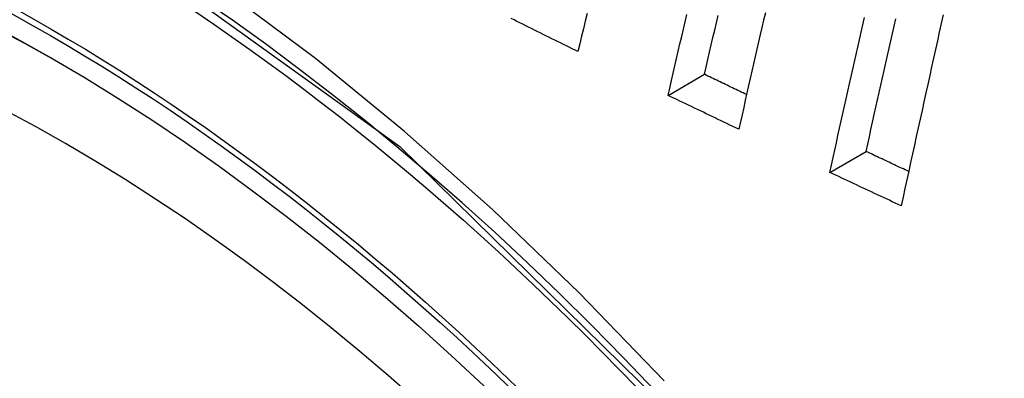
# Model space of a CAD drawing. Header units: inches. Extents: x 18 to 388, y 34 to 188.
# Tile 96 of 159: x 377.4546 to 377.6128, y 137.0027 to 137.0604. Entities that reach past the tile are written whole.
import ezdxf

# ---------------------------------------------------------------- set-up
doc = ezdxf.new("R2010")
doc.units = ezdxf.units.IN
doc.header["$MEASUREMENT"] = 0
doc.layers.add('Visible Edges(ANSI)', color=7, linetype='Continuous', lineweight=25)
doc.layers.add('Visible Tangent Edges(ANSI)', color=7, linetype='Continuous', lineweight=25)

msp = doc.modelspace()

# ---------------------------------------------------------------- linework, layer by layer
at = {"layer": 'Visible Edges(ANSI)'}
for p, q in [((377.55874, 137.04821), (377.56458, 137.05159)), ((377.58473, 137.03582), (377.59056, 137.03918))]:
    msp.add_line(p, q, dxfattribs=at)
at = {"layer": 'Visible Edges(ANSI)', "flags": 128}
for points in [[(377.57437, 137.06148), (377.5741, 137.06031), (377.57383, 137.05914), (377.57356, 137.05797), (377.57329, 137.0568), (377.57302, 137.05563), (377.57275, 137.05446), (377.57249, 137.05329), (377.57222, 137.05211), (377.57195, 137.05094), (377.57168, 137.04977), (377.57142, 137.0486), (377.57115, 137.04743), (377.57089, 137.04627), (377.57062, 137.0451), (377.57036, 137.04393), (377.57009, 137.04276)], [(377.54427, 137.05525), (377.5438, 137.05548), (377.54334, 137.05571), (377.54287, 137.05594), (377.5424, 137.05617), (377.54193, 137.0564), (377.54147, 137.05663), (377.541, 137.05686), (377.54053, 137.05709), (377.54007, 137.05732), (377.5396, 137.05755), (377.53913, 137.05778), (377.53867, 137.05801), (377.5382, 137.05825), (377.53773, 137.05848), (377.53727, 137.05871), (377.5368, 137.05894), (377.53633, 137.05917), (377.53587, 137.0594), (377.5354, 137.05963), (377.53494, 137.05986), (377.53447, 137.0601), (377.53401, 137.06033), (377.53354, 137.06056)], [(377.54573, 137.06138), (377.54544, 137.06015), (377.54514, 137.05893), (377.54485, 137.0577), (377.54456, 137.05647), (377.54427, 137.05525)], [(377.55874, 137.04821), (377.55901, 137.04939), (377.55928, 137.05057), (377.55955, 137.05175), (377.55983, 137.05293), (377.5601, 137.05411), (377.56038, 137.05529), (377.56065, 137.05648), (377.56093, 137.05766), (377.5612, 137.05884), (377.56148, 137.06002), (377.56175, 137.06121)], [(377.56458, 137.05159), (377.56485, 137.05276), (377.56513, 137.05395), (377.5654, 137.05513), (377.56568, 137.05631), (377.56595, 137.05749), (377.56623, 137.05867), (377.5665, 137.05985), (377.56678, 137.06104)], [(377.58473, 137.03582), (377.58499, 137.037), (377.58525, 137.03819), (377.58551, 137.03937), (377.58578, 137.04056), (377.58604, 137.04174), (377.5863, 137.04293), (377.58656, 137.04411), (377.58683, 137.0453), (377.58709, 137.04649), (377.58735, 137.04767), (377.58762, 137.04886), (377.58788, 137.05004), (377.58815, 137.05123), (377.58842, 137.05242), (377.58868, 137.0536), (377.58895, 137.05479), (377.58922, 137.05598), (377.58948, 137.05716), (377.58975, 137.05835), (377.59002, 137.05953), (377.59029, 137.06072)], [(377.59056, 137.03918), (377.59082, 137.04037), (377.59108, 137.04155), (377.59134, 137.04274), (377.5916, 137.04392), (377.59187, 137.04511), (377.59213, 137.04629), (377.59239, 137.04748), (377.59266, 137.04867), (377.59292, 137.04985), (377.59318, 137.05104), (377.59345, 137.05222), (377.59372, 137.05341), (377.59398, 137.0546), (377.59425, 137.05578), (377.59451, 137.05697), (377.59478, 137.05816), (377.59505, 137.05934), (377.59532, 137.06053)], [(377.60294, 137.06116), (377.60263, 137.05976), (377.60232, 137.05837), (377.60201, 137.05697), (377.6017, 137.05557), (377.60139, 137.05418), (377.60108, 137.05278), (377.60077, 137.05138), (377.60046, 137.04998), (377.60015, 137.04859), (377.59984, 137.04719), (377.59954, 137.04579), (377.59923, 137.04439), (377.59893, 137.043), (377.59862, 137.0416), (377.59832, 137.0402), (377.59801, 137.03881), (377.59771, 137.03741), (377.59741, 137.03602), (377.5971, 137.03462), (377.5968, 137.03323), (377.5965, 137.03183), (377.5962, 137.03044)], [(377.57135, 137.04832), (377.57107, 137.04846), (377.57079, 137.04859), (377.57051, 137.04873), (377.57022, 137.04887), (377.56994, 137.049), (377.56966, 137.04914), (377.56938, 137.04927), (377.5691, 137.04941), (377.56881, 137.04954), (377.56853, 137.04968), (377.56825, 137.04982), (377.56797, 137.04995), (377.56768, 137.05009), (377.5674, 137.05022), (377.56712, 137.05036), (377.56684, 137.0505), (377.56656, 137.05063), (377.56627, 137.05077), (377.56599, 137.0509), (377.56571, 137.05104), (377.56543, 137.05118), (377.56515, 137.05131), (377.56486, 137.05145), (377.56458, 137.05159)], [(377.57009, 137.04276), (377.56962, 137.04299), (377.56915, 137.04321), (377.56867, 137.04344), (377.5682, 137.04367), (377.56772, 137.04389), (377.56725, 137.04412), (377.56678, 137.04435), (377.5663, 137.04457), (377.56583, 137.0448), (377.56536, 137.04503), (377.56488, 137.04525), (377.56441, 137.04548), (377.56394, 137.04571), (377.56346, 137.04593), (377.56299, 137.04616), (377.56252, 137.04639), (377.56204, 137.04662), (377.56157, 137.04684), (377.5611, 137.04707), (377.56063, 137.0473), (377.56015, 137.04753), (377.55968, 137.04775), (377.55921, 137.04798), (377.55874, 137.04821)], [(377.5974, 137.03596), (377.59711, 137.0361), (377.59683, 137.03623), (377.59654, 137.03637), (377.59625, 137.0365), (377.59597, 137.03663), (377.59568, 137.03677), (377.5954, 137.0369), (377.59511, 137.03704), (377.59483, 137.03717), (377.59454, 137.0373), (377.59426, 137.03744), (377.59397, 137.03757), (377.59369, 137.03771), (377.5934, 137.03784), (377.59312, 137.03798), (377.59284, 137.03811), (377.59255, 137.03824), (377.59227, 137.03838), (377.59198, 137.03851), (377.5917, 137.03865), (377.59141, 137.03878), (377.59113, 137.03892), (377.59084, 137.03905), (377.59056, 137.03918)], [(377.5962, 137.03044), (377.59573, 137.03066), (377.59525, 137.03088), (377.59477, 137.03111), (377.59429, 137.03133), (377.59381, 137.03156), (377.59334, 137.03178), (377.59286, 137.032), (377.59238, 137.03223), (377.5919, 137.03245), (377.59142, 137.03268), (377.59094, 137.0329), (377.59047, 137.03312), (377.58999, 137.03335), (377.58951, 137.03357), (377.58903, 137.0338), (377.58855, 137.03402), (377.58808, 137.03425), (377.5876, 137.03447), (377.58712, 137.0347), (377.58664, 137.03492), (377.58616, 137.03515), (377.58569, 137.03537), (377.58521, 137.0356), (377.58473, 137.03582)]]:
    msp.add_lwpolyline(points, dxfattribs=at)
at = {"layer": 'Visible Edges(ANSI)'}
msp.add_ellipse((377.463, 136.79514), major_axis=(0.15748, -0.27276), ratio=0.57735, start_param=2.363977, end_param=7.060801, dxfattribs=at)
msp.add_ellipse((377.45952, 136.79313), major_axis=(-0.15994, 0.27703), ratio=0.57735, dxfattribs=at)
at = {"layer": 'Visible Tangent Edges(ANSI)', "flags": 128}
for points in [[(377.5581, 137.00229), (377.54448, 137.01645), (377.53056, 137.02984), (377.51642, 137.04242), (377.5021, 137.05413), (377.48762, 137.06495), (377.47303, 137.07486), (377.45837, 137.08382), (377.44368, 137.0918), (377.42904, 137.09875), (377.41451, 137.10465), (377.40014, 137.10949), (377.38598, 137.11325), (377.37205, 137.11594), (377.35841, 137.11753), (377.34511, 137.11802), (377.3322, 137.11741), (377.31974, 137.1157), (377.30778, 137.11292), (377.29634, 137.10907)], [(377.21066, 136.9596), (377.22065, 137.01441), (377.24162, 137.05909), (377.2725, 137.09145), (377.31192, 137.10998), (377.35828, 137.11399), (377.4093, 137.10323), (377.46264, 137.07816), (377.51567, 137.04001), (377.56616, 136.99038)]]:
    msp.add_lwpolyline(points, dxfattribs=at)
at = {"layer": 'Visible Tangent Edges(ANSI)'}
for centre, major_axis, start_param, end_param in [((377.462, 136.79456), (-0.17318, 0.29996), 5.05527, 10.652693), ((377.46195, 136.79453), (-0.15059, 0.26083), 4.097754, 6.89782)]:
    msp.add_ellipse(centre, major_axis=major_axis, ratio=0.57735, start_param=start_param, end_param=end_param, dxfattribs=at)
for centre, major_axis in [((377.46259, 136.7949), (0.17111, -0.29637)), ((377.45962, 136.79319), (-0.1627, 0.2818)), ((377.45952, 136.79313), (0.1621, -0.28076))]:
    msp.add_ellipse(centre, major_axis=major_axis, ratio=0.57735, dxfattribs=at)

doc.saveas('drawing.dxf')
